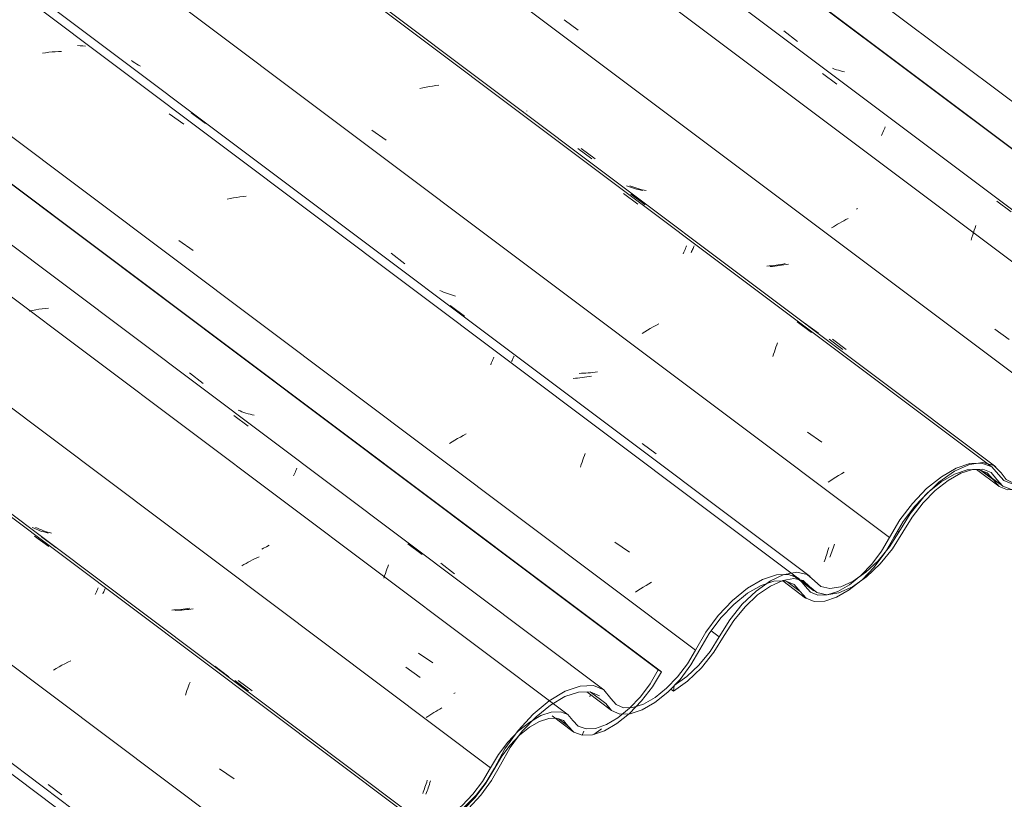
# Model space of a CAD drawing. Header units: millimetres. Extents: x 6528 to 21779, y 617 to 11154.
# Tile 52 of 106: x 14501 to 15160, y 4301 to 4823. Entities that reach past the tile are written whole.
import ezdxf

# ---------------------------------------------------------------- set-up
doc = ezdxf.new("R2010")
doc.units = ezdxf.units.MM
doc.layers.add('A-GLAZ-CWMG', color=7, linetype='Continuous', lineweight=5)
pattern_1 = [(35.687, (12963.13, 6495.37), (232.4107, 222.10645), [11.803, -202.805, -1359.185]), (35.687, (12963.13, 6495.37), (232.4107, 222.10645), [-214.608, 11.803, -202.805, -1144.577]), (35.687, (12963.13, 6495.37), (232.4107, 222.10645), [-429.216, 11.803, -417.413, -715.36]), (35.687, (12963.13, 6495.37), (232.4107, 222.10645), [-858.432, 11.803, -202.805, -500.752]), (35.687, (12963.13, 6495.37), (232.4107, 222.10645), [-1073.041, 11.803, -131.269, -357.68]), (35.687, (12963.13, 6495.37), (232.4107, 222.10645), [-1216.113, 11.803, -345.877]), (137.177, (13050.29, 6585.56), (-166.5234, 43.963), [6.535, -112.291, -752.566]), (137.177, (13050.29, 6585.56), (-166.5234, 43.963), [-118.826, 6.535, -112.291, -633.74]), (137.177, (13050.29, 6585.56), (-166.5234, 43.963), [-237.653, 6.535, -231.117, -396.088]), (137.177, (13050.29, 6585.56), (-166.5234, 43.963), [-475.305, 6.535, -112.291, -277.261]), (137.177, (13050.29, 6585.56), (-166.5234, 43.963), [-594.131, 6.535, -72.682, -198.044]), (137.177, (13050.29, 6585.56), (-166.5234, 43.963), [-673.349, 6.535, -191.508]), (247.064, (13079.337, 6716.79), (-65.88806, -266.0695), [12.3, -211.345, -1416.419]), (247.064, (13079.337, 6716.79), (-65.88806, -266.0695), [-223.645, 12.3, -211.345, -1192.774]), (247.064, (13079.337, 6716.79), (-65.88806, -266.0695), [-447.29, 12.3, -434.99, -745.484]), (247.064, (13079.337, 6716.79), (-65.88806, -266.0695), [-894.58, 12.3, -211.345, -521.839]), (247.064, (13079.337, 6716.79), (-65.88806, -266.0695), [-1118.225, 12.3, -136.796, -372.742]), (247.064, (13079.337, 6716.79), (-65.88806, -266.0695), [-1267.322, 12.3, -360.441])]

# ---------------------------------------------------------------- blocks, each defined once
blk = doc.blocks.new('FP_166-ISO_02')
at = {"layer": 'A-GLAZ-CWMG'}
blk.add_line((14625.98, 4219.49), (12568.3, 5763.89), dxfattribs=at)
blk = doc.blocks.new('FP_168-ISO_02')
at = {"layer": 'A-GLAZ-CWMG'}
blk.add_line((14755.44, 4294.08), (12697.76, 5838.49), dxfattribs=at)
at = {"layer": 'A-GLAZ-CWMG', "color": 9, "true_color": 0xc0c0c0}
for p, q in [((14510.64, 4476.94), (14520.25, 4469.85)), ((14551.27, 4437.88), (14551.65, 4438.76)), ((14551.65, 4438.76), (14552.01, 4439.59)), ((14552.01, 4439.59), (14552.35, 4440.37)), ((14552.35, 4440.37), (14552.66, 4441.1)), ((14552.66, 4441.1), (14552.95, 4441.77)), ((14552.95, 4441.77), (14553.21, 4442.39)), ((14530.93, 4391.47), (14528.99, 4390.44)), ((14532.89, 4392.48), (14530.93, 4391.47)), ((14534.88, 4393.47), (14532.89, 4392.48)), ((14525.19, 4388.32), (14523.33, 4387.24)), ((14527.08, 4389.39), (14525.19, 4388.32)), ((14528.99, 4390.44), (14527.08, 4389.39)), ((14614.26, 4377.82), (14614.77, 4379.13)), ((14611.61, 4370.54), (14612.15, 4372.09)), ((14612.15, 4372.09), (14612.69, 4373.59)), ((14612.69, 4373.59), (14613.22, 4375.04)), ((14613.22, 4375.04), (14613.74, 4376.45)), ((14613.74, 4376.45), (14614.26, 4377.82)), ((14634.56, 4321.03), (14644.24, 4314.34))]:
    blk.add_line(p, q, dxfattribs=at)
blk = doc.blocks.new('FP_169-ISO_02')
at = {"layer": 'A-GLAZ-CWMG', "color": 9, "true_color": 0xc0c0c0}
for p, q in [((14510.32, 4482.13), (14509.05, 4482.72)), ((14511.6, 4481.57), (14510.32, 4482.13)), ((14512.91, 4481.04), (14511.6, 4481.57)), ((14514.23, 4480.55), (14512.91, 4481.04)), ((14515.58, 4480.1), (14514.23, 4480.55)), ((14516.94, 4479.68), (14515.58, 4480.1)), ((14518.31, 4479.29), (14516.94, 4479.68)), ((14519.7, 4478.94), (14518.31, 4479.29)), ((14603.99, 4427.48), (14602.47, 4427.43)), ((14605.51, 4427.56), (14603.99, 4427.48)), ((14607.03, 4427.67), (14605.51, 4427.56)), ((14608.56, 4427.81), (14607.03, 4427.67)), ((14610.09, 4427.97), (14608.56, 4427.81)), ((14611.62, 4428.17), (14610.09, 4427.97)), ((14613.14, 4428.39), (14611.62, 4428.17)), ((14614.67, 4428.64), (14613.14, 4428.39)), ((14644.72, 4380.26), (14653.99, 4373.26)), ((14772.82, 4311.11), (14773.2, 4312.31)), ((14773.2, 4312.31), (14773.57, 4313.53)), ((14770.56, 4304.53), (14770.93, 4305.56)), ((14770.93, 4305.56), (14771.31, 4306.61)), ((14771.31, 4306.61), (14771.69, 4307.69)), ((14771.69, 4307.69), (14772.07, 4308.8)), ((14772.07, 4308.8), (14772.45, 4309.94)), ((14772.45, 4309.94), (14772.82, 4311.11))]:
    blk.add_line(p, q, dxfattribs=at)
blk = doc.blocks.new('FP_170-ISO_02')
at = {"layer": 'A-GLAZ-CWMG'}
blk.add_line((14868.01, 4357.21), (12894.76, 5838.24), dxfattribs=at)
at = {"layer": 'A-GLAZ-CWMG', "color": 9, "true_color": 0xc0c0c0}
for p, q in [((14650.82, 4457.82), (14649.45, 4457.01)), ((14652.21, 4458.62), (14650.82, 4457.82)), ((14653.62, 4459.41), (14652.21, 4458.62)), ((14655.05, 4460.18), (14653.62, 4459.41)), ((14656.51, 4460.95), (14655.05, 4460.18)), ((14657.98, 4461.69), (14656.51, 4460.95)), ((14659.47, 4462.43), (14657.98, 4461.69)), ((14660.97, 4463.14), (14659.47, 4462.43)), ((14759.32, 4389.1), (14768.87, 4382.26)), ((14777.91, 4358.73), (14776.59, 4357.9)), ((14779.25, 4359.55), (14777.91, 4358.73)), ((14780.62, 4360.35), (14779.25, 4359.55)), ((14782.01, 4361.15), (14780.62, 4360.35)), ((14783.42, 4361.94), (14782.01, 4361.15)), ((14774.02, 4356.24), (14772.78, 4355.4)), ((14775.29, 4357.07), (14774.02, 4356.24)), ((14776.59, 4357.9), (14775.29, 4357.07))]:
    blk.add_line(p, q, dxfattribs=at)
blk = doc.blocks.new('FP_171-ISO_02')
at = {"layer": 'A-GLAZ-CWMG', "color": 9, "true_color": 0xc0c0c0}
blk.add_line((14882.34, 4369.27), (14882.71, 4370.3), dxfattribs=at)
blk = doc.blocks.new('FP_172-ISO_02')
at = {"layer": 'A-GLAZ-CWMG'}
blk.add_line((14857.22, 4356.53), (14871.17, 4346.06), dxfattribs=at)
blk = doc.blocks.new('Rectangular Mullion - Telha Fibrocimento - Ondulada-V156-ISO_02')
at = {"layer": 'A-GLAZ-CWMG', "true_color": 0xc0c0c0}
h = blk.add_hatch(dxfattribs=at)
h.set_pattern_fill('FP_12', color=9, style=0, pattern_type=2)
h.set_pattern_definition(pattern_1)
h.paths.add_polyline_path([(14145.45, 3915.4), (14157.19, 3924.21), (14165.95, 3933.09), (14172.55, 3941.3), (14185.94, 3962.73), (14195.11, 3973.39), (14203.39, 3980.79), (14211.25, 3986.05), (14219.75, 3989.57), (14226.12, 3990.62), (14232.24, 3989.28), (14241.48, 3981.24), (14248.17, 3979.78), (14257.63, 3981.75), (14265.81, 3985.57), (14274.76, 3991.83), (14284.84, 4001.63), (14293.06, 4011.98), (14307.04, 4034.09), (14312.6, 4041.28), (14320.79, 4049.65), (14329.37, 4056.41), (14337.86, 4061.18), (14345.78, 4063.71), (14352.71, 4063.84), (14358.56, 4061.23), (14366.62, 4052.23), (14371.81, 4050.22), (14379.43, 4050.69), (14387.17, 4053.35), (14397.34, 4059.71), (14404.64, 4065.72), (14414.19, 4076.31), (14420.17, 4084.47), (14432.63, 4106.45), (14440.75, 4117.39), (14449.93, 4127.07), (14459.62, 4134.95), (14469.47, 4140.61), (14479.49, 4143.55), (14486.61, 4143.52), (14492.38, 4141.12), (14500.46, 4131.21), (14506.01, 4128.88), (14513, 4129.02), (14521.93, 4132.16), (14529.61, 4136.58), (14539.63, 4144.98), (14546.4, 4152.07), (14553.67, 4161.76), (14565.97, 4182.92), (14573.72, 4193.2), (14582.43, 4202.3), (14591.59, 4209.7), (14601.52, 4215.23), (14610.87, 4217.85), (14617.34, 4217.8), (14622.69, 4215.7), (14630.71, 4206.37), (14636.29, 4204.17), (14643.25, 4204.4), (14652.11, 4207.56), (14659.9, 4212.09), (14668.25, 4218.81), (14677.31, 4228.54), (14683.61, 4236.88), (14695.85, 4257.81), (14706.17, 4270.74), (14712.14, 4276.99), (14721.22, 4284.3), (14730.23, 4289.53), (14738.68, 4292.36), (14746.09, 4292.65), (14752.04, 4290.37), (14760.1, 4281.22), (14765.68, 4279.07), (14772.62, 4279.31), (14780.54, 4281.94), (14789, 4286.81), (14797.52, 4293.64), (14805.63, 4302.05), (14813.68, 4312.95), (14823.48, 4329.59), (14829.13, 4337.05), (14835.46, 4343.65), (14844.5, 4350.38), (14848.74, 4352.83), (14854.94, 4354.89), (14860.88, 4354.89), (14864.73, 4353.41), (14871.75, 4345.65), (14877.36, 4343.6), (14884.3, 4343.92), (14892.2, 4346.58), (14900.61, 4351.44), (14909.08, 4358.23), (14917.15, 4366.58), (14924.38, 4376.03), (14930.36, 4386.07), (14928.15, 4387.34), (14922.84, 4378.12), (14916.33, 4369.38), (14909, 4361.63), (14900.43, 4354.8), (14893.54, 4350.72), (14886.29, 4348.19), (14879.9, 4347.83), (14874.74, 4349.66), (14867.66, 4357.46), (14862.75, 4359.33), (14855.23, 4358.63), (14848.31, 4355.98), (14840.3, 4350.92), (14834.74, 4346.46), (14827.63, 4339.05), (14821.27, 4330.67), (14810.67, 4312.68), (14804.16, 4304.09), (14796.86, 4296.5), (14789.18, 4290.33), (14780.16, 4285.46), (14774.41, 4283.54), (14768.15, 4283.3), (14763.11, 4285.22), (14755.05, 4294.37), (14748.54, 4296.88), (14740.44, 4296.58), (14731.2, 4293.49), (14720.03, 4286.73), (14711.41, 4279.78), (14701.98, 4269.94), (14693.58, 4258.8), (14681.33, 4237.86), (14674.15, 4228.54), (14667.48, 4221.58), (14659.77, 4215.38), (14652.11, 4210.97), (14644.94, 4208.6), (14638.67, 4208.41), (14633.66, 4210.41), (14625.62, 4219.74), (14619.06, 4222.3), (14610.87, 4221.99), (14599.76, 4217.83), (14591.55, 4213.06), (14581.52, 4204.94), (14572, 4194.96), (14563.54, 4183.68), (14551.27, 4162.55), (14544.72, 4153.86), (14534.79, 4144.12), (14527.89, 4138.99), (14521.93, 4135.57), (14514.74, 4133.24), (14508.48, 4133.11), (14503.48, 4135.19), (14495.31, 4145.17), (14488.33, 4147.99), (14479.49, 4147.63), (14469.43, 4144.12), (14458.74, 4137.72), (14448.02, 4128.76), (14437.94, 4117.81), (14429.14, 4105.53), (14416.57, 4083.37), (14409.82, 4074.63), (14402.29, 4066.97), (14392.35, 4059.71), (14386.64, 4056.58), (14379.43, 4054.45), (14373.2, 4054.57), (14368.3, 4056.93), (14365.02, 4061.39), (14359.22, 4066.59), (14352.65, 4068.3), (14343.67, 4066.96), (14333.62, 4062.46), (14323.17, 4055.12), (14313.03, 4045.43), (14303.88, 4034.05), (14290.08, 4011.81), (14282.57, 4002.65), (14274.3, 3994.86), (14265.81, 3988.92), (14257.63, 3985.23), (14250.29, 3984.01), (14244.25, 3985.35), (14234.95, 3993.41), (14228.08, 3994.86), (14219.75, 3993.4), (14210.49, 3989.13), (14200.89, 3982.32), (14191.55, 3973.39), (14183.15, 3963), (14169.98, 3941.87), (14162.57, 3932.77), (14154.38, 3925.02), (14145.97, 3919.13)])
at = {"layer": 'A-GLAZ-CWMG'}
for p, q in [((14928.15, 4387.34), (12951.44, 5870.97)), ((14930.36, 4386.07), (12951.73, 5871.14)), ((14816.04, 4321.79), (12838.71, 5805.88)), ((14686.68, 4247.01), (12709.28, 5731.16)), ((14930.36, 4386.07), (14928.15, 4387.34)), ((14867.78, 4349.94), (14861.5, 4354.66))]:
    blk.add_line(p, q, dxfattribs=at)
for points in [[(14867.78, 4349.94, 0), (14871.75, 4345.65, 0), (14877.36, 4343.6, 0), (14884.3, 4343.92, 0), (14892.2, 4346.58, 0), (14900.61, 4351.44, 0), (14909.08, 4358.23, 0), (14917.15, 4366.58, 0), (14924.38, 4376.03, 0), (14930.36, 4386.07, 0)], [(14928.15, 4387.34, 0), (14922.84, 4378.12, 0), (14916.33, 4369.38, 0), (14909, 4361.63, 0), (14901.26, 4355.29, 0), (14893.54, 4350.72, 0), (14886.29, 4348.19, 0), (14879.9, 4347.83, 0), (14874.74, 4349.66, 0), (14871.1, 4353.58, 0)], [(14871.1, 4353.58, 0), (14867.66, 4357.46, 0), (14862.75, 4359.33, 0), (14856.64, 4359.1, 0), (14849.67, 4356.77, 0), (14842.23, 4352.48, 0), (14834.74, 4346.46, 0), (14827.63, 4339.05, 0), (14821.27, 4330.67, 0), (14816.04, 4321.79, 0)], [(14818.84, 4321.68, 0), (14823.48, 4329.59, 0), (14829.13, 4337.05, 0), (14835.46, 4343.65, 0), (14842.12, 4349.01, 0), (14848.74, 4352.83, 0), (14854.94, 4354.89, 0), (14860.37, 4355.09, 0), (14864.73, 4353.41, 0), (14867.78, 4349.94, 0)], [(14756.2, 4285.65, 0), (14760.1, 4281.22, 0), (14765.68, 4279.07, 0), (14772.62, 4279.31, 0), (14780.54, 4281.94, 0), (14789, 4286.81, 0), (14797.52, 4293.64, 0), (14805.63, 4302.05, 0), (14812.87, 4311.58, 0), (14818.84, 4321.68, 0)], [(14816.04, 4321.79, 0), (14810.67, 4312.68, 0), (14804.16, 4304.09, 0), (14796.86, 4296.5, 0), (14789.18, 4290.33, 0), (14781.56, 4285.93, 0), (14774.41, 4283.54, 0), (14768.15, 4283.3, 0), (14763.11, 4285.22, 0), (14759.58, 4289.19, 0)]]:
    blk.add_polyline3d(points, dxfattribs=at)
for name in ['FP_168-ISO_02', 'FP_170-ISO_02', 'FP_171-ISO_02', 'FP_166-ISO_02', 'FP_169-ISO_02', 'FP_172-ISO_02']:
    blk.add_blockref(name, (0, 0), dxfattribs=at)
blk = doc.blocks.new('FP_176-ISO_02')
at = {"layer": 'A-GLAZ-CWMG'}
blk.add_line((14880.35, 4372.57), (14896.93, 4360.13), dxfattribs=at)
blk = doc.blocks.new('FP_179-ISO_02')
at = {"layer": 'A-GLAZ-CWMG'}
blk.add_line((14633.53, 4221.05), (12659.93, 5702.34), dxfattribs=at)
blk = doc.blocks.new('FP_180-ISO_02')
at = {"layer": 'A-GLAZ-CWMG', "color": 9, "true_color": 0xc0c0c0}
blk.add_line((14519.63, 4310.73), (14528.89, 4303.76), dxfattribs=at)
blk = doc.blocks.new('FP_181-ISO_02')
at = {"layer": 'A-GLAZ-CWMG'}
blk.add_line((14757.91, 4294.34), (12700.23, 5838.74), dxfattribs=at)
at = {"layer": 'A-GLAZ-CWMG', "color": 9, "true_color": 0xc0c0c0}
for p, q in [((14515.37, 4476.37), (14524.94, 4469.25)), ((14556.34, 4438.32), (14556.65, 4439.01)), ((14556.65, 4439.01), (14556.93, 4439.66)), ((14556.93, 4439.66), (14557.2, 4440.26)), ((14557.2, 4440.26), (14557.45, 4440.83)), ((14557.45, 4440.83), (14557.68, 4441.35)), ((14557.68, 4441.35), (14557.88, 4441.84)), ((14557.88, 4441.84), (14558.07, 4442.28)), ((14631.23, 4389.95), (14640.77, 4382.8))]:
    blk.add_line(p, q, dxfattribs=at)
blk = doc.blocks.new('FP_182-ISO_02')
at = {"layer": 'A-GLAZ-CWMG', "color": 9, "true_color": 0xc0c0c0}
for p, q in [((14512.62, 4482.16), (14511.36, 4482.76)), ((14513.9, 4481.59), (14512.62, 4482.16)), ((14515.2, 4481.05), (14513.9, 4481.59)), ((14516.52, 4480.55), (14515.2, 4481.05)), ((14517.86, 4480.08), (14516.52, 4480.55)), ((14519.21, 4479.65), (14517.86, 4480.08)), ((14520.58, 4479.25), (14519.21, 4479.65)), ((14521.97, 4478.88), (14520.58, 4479.25)), ((14606.2, 4427.26), (14604.68, 4427.22)), ((14607.71, 4427.32), (14606.2, 4427.26)), ((14609.24, 4427.42), (14607.71, 4427.32)), ((14610.76, 4427.54), (14609.24, 4427.42)), ((14612.29, 4427.69), (14610.76, 4427.54)), ((14613.82, 4427.87), (14612.29, 4427.69)), ((14615.35, 4428.08), (14613.82, 4427.87)), ((14616.88, 4428.32), (14615.35, 4428.08)), ((14647.02, 4380.33), (14656.29, 4373.34)), ((14775, 4310.75), (14775.37, 4311.93)), ((14775.37, 4311.93), (14775.75, 4313.14)), ((14773.1, 4305.27), (14773.48, 4306.31)), ((14773.48, 4306.31), (14773.86, 4307.37)), ((14773.86, 4307.37), (14774.24, 4308.47)), ((14774.24, 4308.47), (14774.62, 4309.6)), ((14774.62, 4309.6), (14775, 4310.75)), ((14772.72, 4304.26), (14773.1, 4305.27))]:
    blk.add_line(p, q, dxfattribs=at)
blk = doc.blocks.new('FP_183-ISO_02')
at = {"layer": 'A-GLAZ-CWMG'}
blk.add_line((14891.91, 4374), (12834.23, 5918.4), dxfattribs=at)
at = {"layer": 'A-GLAZ-CWMG', "color": 9, "true_color": 0xc0c0c0}
for p, q in [((14513.55, 4628.75), (14511.4, 4628.38)), ((14515.7, 4629.08), (14513.55, 4628.75)), ((14517.84, 4629.36), (14515.7, 4629.08)), ((14519.97, 4629.6), (14517.84, 4629.36)), ((14509.25, 4627.96), (14507.09, 4627.49)), ((14511.4, 4628.38), (14509.25, 4627.96)), ((14643.96, 4557.55), (14653.6, 4550.48)), ((14684.11, 4517.17), (14684.53, 4518.17)), ((14684.53, 4518.17), (14684.93, 4519.12)), ((14684.93, 4519.12), (14685.31, 4520.02)), ((14685.31, 4520.02), (14685.67, 4520.87)), ((14685.67, 4520.87), (14686.01, 4521.67)), ((14686.01, 4521.67), (14686.33, 4522.42)), ((14667.82, 4470.8), (14665.86, 4469.79)), ((14760.67, 4471.71), (14770.28, 4464.61)), ((14663.92, 4468.76), (14662.82, 4468.16)), ((14665.86, 4469.79), (14663.92, 4468.76)), ((14747.09, 4456.33), (14747.61, 4457.73)), ((14744.98, 4450.3), (14745.51, 4451.87)), ((14745.51, 4451.87), (14746.04, 4453.4)), ((14746.04, 4453.4), (14746.57, 4454.88)), ((14746.57, 4454.88), (14747.09, 4456.33)), ((14744.44, 4448.69), (14744.98, 4450.3)), ((14767.7, 4398.66), (14777.39, 4392)), ((14792.27, 4372.07), (14791.44, 4371.62))]:
    blk.add_line(p, q, dxfattribs=at)
blk = doc.blocks.new('FP_184-ISO_02')
at = {"layer": 'A-GLAZ-CWMG', "color": 9, "true_color": 0xc0c0c0}
for p, q in [((14614.35, 4586.19), (14623.6, 4579.17)), ((14648.21, 4560.7), (14646.92, 4561.26)), ((14649.51, 4560.18), (14648.21, 4560.7)), ((14650.84, 4559.7), (14649.51, 4560.18)), ((14652.19, 4559.25), (14650.84, 4559.7)), ((14653.55, 4558.84), (14652.19, 4559.25)), ((14654.93, 4558.46), (14653.55, 4558.84)), ((14656.32, 4558.11), (14654.93, 4558.46)), ((14657.73, 4557.8), (14656.32, 4558.11)), ((14782.59, 4458.69), (14791.85, 4451.69))]:
    blk.add_line(p, q, dxfattribs=at)
blk = doc.blocks.new('FP_185-ISO_02')
at = {"layer": 'A-GLAZ-CWMG'}
blk.add_line((15022.46, 4448.4), (12964.78, 5992.8), dxfattribs=at)
at = {"layer": 'A-GLAZ-CWMG', "color": 9, "true_color": 0xc0c0c0}
for p, q in [((14518.04, 4800.49), (14515.89, 4800.16)), ((14520.19, 4800.77), (14518.04, 4800.49)), ((14522.32, 4801.01), (14520.19, 4800.77)), ((14524.45, 4801.19), (14522.32, 4801.01)), ((14526.57, 4801.32), (14524.45, 4801.19)), ((14528.68, 4801.4), (14526.57, 4801.32)), ((14600.86, 4759.68), (14610.5, 4752.66)), ((14641.66, 4702.91), (14639.51, 4702.47)), ((14643.82, 4703.31), (14641.66, 4702.91)), ((14645.97, 4703.66), (14643.82, 4703.31)), ((14648.12, 4703.97), (14645.97, 4703.66)), ((14650.26, 4704.22), (14648.12, 4703.97)), ((14652.39, 4704.42), (14650.26, 4704.22)), ((14607.2, 4674.83), (14616.82, 4668.17)), ((14817.6, 4595.19), (14817.93, 4595.95)), ((14817.93, 4595.95), (14818.24, 4596.67)), ((14816.05, 4591.61), (14816.47, 4592.58)), ((14816.47, 4592.58), (14816.87, 4593.5)), ((14816.87, 4593.5), (14817.24, 4594.37)), ((14817.24, 4594.37), (14817.6, 4595.19)), ((14795.8, 4543.21), (14793.9, 4542.15)), ((14797.73, 4544.25), (14795.8, 4543.21)), ((14799.68, 4545.27), (14797.73, 4544.25)), ((14790.19, 4539.99), (14788.38, 4538.89)), ((14792.03, 4541.08), (14790.19, 4539.99)), ((14793.9, 4542.15), (14792.03, 4541.08)), ((14878.27, 4529.35), (14878.8, 4530.79)), ((14878.8, 4530.79), (14879.33, 4532.19)), ((14876.12, 4523.14), (14876.66, 4524.76)), ((14876.66, 4524.76), (14877.2, 4526.33)), ((14877.2, 4526.33), (14877.74, 4527.86)), ((14877.74, 4527.86), (14878.27, 4529.35)), ((14899.28, 4472.81), (14908.94, 4466.12)), ((14920.08, 4443.93), (14918.25, 4442.83)), ((14921.94, 4445.01), (14920.08, 4443.93)), ((14923.83, 4446.07), (14921.94, 4445.01)), ((14914.69, 4440.61), (14912.95, 4439.48)), ((14916.45, 4441.73), (14914.69, 4440.61)), ((14918.25, 4442.83), (14916.45, 4441.73))]:
    blk.add_line(p, q, dxfattribs=at)
blk = doc.blocks.new('FP_186-ISO_02')
at = {"layer": 'A-GLAZ-CWMG', "color": 9, "true_color": 0xc0c0c0}
for p, q in [((14872.76, 4582.54), (14871.24, 4582.44)), ((14874.29, 4582.68), (14872.76, 4582.54)), ((14875.82, 4582.84), (14874.29, 4582.68)), ((14877.34, 4583.04), (14875.82, 4582.84)), ((14878.87, 4583.26), (14877.34, 4583.04)), ((14880.4, 4583.51), (14878.87, 4583.26)), ((14881.93, 4583.78), (14880.4, 4583.51)), ((14883.45, 4584.08), (14881.93, 4583.78)), ((15040.58, 4463.1), (15040.95, 4464.26)), ((15040.95, 4464.26), (15041.33, 4465.46)), ((15041.33, 4465.46), (15041.69, 4466.68)), ((15041.69, 4466.68), (15042.06, 4467.92)), ((15042.06, 4467.92), (15042.42, 4469.19)), ((15039.45, 4459.76), (15039.82, 4460.85)), ((15039.82, 4460.85), (15040.2, 4461.96)), ((15040.2, 4461.96), (15040.58, 4463.1))]:
    blk.add_line(p, q, dxfattribs=at)
blk = doc.blocks.new('FP_187-ISO_02')
at = {"layer": 'A-GLAZ-CWMG'}
blk.add_line((15151.93, 4522.99), (13094.25, 6067.4), dxfattribs=at)
at = {"layer": 'A-GLAZ-CWMG', "color": 9, "true_color": 0xc0c0c0}
for p, q in [((14770.67, 4777.07), (14768.52, 4776.61)), ((14772.83, 4777.49), (14770.67, 4777.07)), ((14774.98, 4777.86), (14772.83, 4777.49)), ((14777.13, 4778.19), (14774.98, 4777.86)), ((14779.28, 4778.46), (14777.13, 4778.19)), ((14781.41, 4778.69), (14779.28, 4778.46)), ((14736.4, 4748.66), (14746, 4742)), ((14905.02, 4706.22), (14914.63, 4699.15)), ((14945.84, 4667.92), (14946.23, 4668.81)), ((14946.23, 4668.81), (14946.6, 4669.65)), ((14946.6, 4669.65), (14946.94, 4670.44)), ((14946.94, 4670.44), (14947.26, 4671.18)), ((14945, 4665.97), (14945.43, 4666.97)), ((14945.43, 4666.97), (14945.84, 4667.92)), ((14922.92, 4615.82), (14921.07, 4614.74)), ((14924.8, 4616.89), (14922.92, 4615.82)), ((14926.71, 4617.94), (14924.8, 4616.89)), ((14928.65, 4618.98), (14926.71, 4617.94)), ((15021.39, 4620.37), (15030.98, 4613.27)), ((14919.25, 4613.64), (14917.46, 4612.54)), ((14921.07, 4614.74), (14919.25, 4613.64)), ((15006.55, 4601.91), (15007.09, 4603.42)), ((15007.09, 4603.42), (15007.63, 4604.89)), ((15007.63, 4604.89), (15008.16, 4606.32)), ((15004.93, 4597.11), (15005.47, 4598.75)), ((15005.47, 4598.75), (15006.01, 4600.35)), ((15006.01, 4600.35), (15006.55, 4601.91)), ((15028.17, 4546.43), (15037.81, 4539.75)), ((15047.24, 4516.36), (15045.46, 4515.25)), ((15049.05, 4517.46), (15047.24, 4516.36)), ((15050.88, 4518.55), (15049.05, 4517.46)), ((15052.75, 4519.63), (15050.88, 4518.55)), ((15043.72, 4514.12), (15042.02, 4512.99)), ((15045.46, 4515.25), (15043.72, 4514.12))]:
    blk.add_line(p, q, dxfattribs=at)
blk = doc.blocks.new('FP_188-ISO_02')
at = {"layer": 'A-GLAZ-CWMG', "color": 9, "true_color": 0xc0c0c0}
for p, q in [((14837.87, 4761.32), (14837.84, 4761.39)), ((14874.45, 4736.38), (14883.69, 4729.35)), ((14908.31, 4710.89), (14907, 4711.41)), ((14909.64, 4710.41), (14908.31, 4710.89)), ((14910.98, 4709.96), (14909.64, 4710.41)), ((14912.35, 4709.55), (14910.98, 4709.96)), ((14913.73, 4709.18), (14912.35, 4709.55)), ((14915.12, 4708.83), (14913.73, 4709.18)), ((14916.53, 4708.53), (14915.12, 4708.83)), ((14917.95, 4708.25), (14916.53, 4708.53)), ((15002.53, 4657.72), (15001, 4657.61)), ((15004.05, 4657.87), (15002.53, 4657.72)), ((15005.58, 4658.05), (15004.05, 4657.87)), ((15007.11, 4658.25), (15005.58, 4658.05)), ((15008.64, 4658.49), (15007.11, 4658.25)), ((15010.16, 4658.75), (15008.64, 4658.49)), ((15011.69, 4659.03), (15010.16, 4658.75)), ((15013.21, 4659.34), (15011.69, 4659.03)), ((15042.64, 4608.75), (15051.9, 4601.74))]:
    blk.add_line(p, q, dxfattribs=at)
blk = doc.blocks.new('FP_189-ISO_02')
at = {"layer": 'A-GLAZ-CWMG'}
blk.add_line((15264.49, 4586.12), (13291.24, 6067.15), dxfattribs=at)
at = {"layer": 'A-GLAZ-CWMG', "color": 9, "true_color": 0xc0c0c0}
for p, q in [((14865.16, 4822.45), (14874.67, 4815.62)), ((15052.51, 4688.03), (15051.08, 4687.25)), ((15053.96, 4688.8), (15052.51, 4688.03)), ((15055.43, 4689.55), (15053.96, 4688.8)), ((15045.58, 4684.04), (15044.26, 4683.21)), ((15046.92, 4684.85), (15045.58, 4684.04)), ((15048.29, 4685.66), (15046.92, 4684.85)), ((15049.67, 4686.46), (15048.29, 4685.66)), ((15051.08, 4687.25), (15049.67, 4686.46)), ((15153.72, 4615.41), (15163.25, 4608.57))]:
    blk.add_line(p, q, dxfattribs=at)
blk = doc.blocks.new('FP_192-ISO_02')
at = {"layer": 'A-GLAZ-CWMG'}
blk.add_line((15141.41, 4521.51), (15156.23, 4510.39), dxfattribs=at)
blk = doc.blocks.new('FP_193-ISO_02')
at = {"layer": 'A-GLAZ-CWMG'}
blk.add_line((15011.7, 4446.91), (15026.94, 4435.47), dxfattribs=at)
blk = doc.blocks.new('Rectangular Mullion - Telha Fibrocimento - Ondulada-V175-ISO_02')
at = {"layer": 'A-GLAZ-CWMG', "true_color": 0xc0c0c0}
h = blk.add_hatch(dxfattribs=at)
h.set_pattern_fill('FP_12', color=9, style=0, pattern_type=2)
h.set_pattern_definition(pattern_1)
h.paths.add_polyline_path([(14541.93, 4144.31), (14553.67, 4153.12), (14560.7, 4159.84), (14569.04, 4170.21), (14582.43, 4191.64), (14591.59, 4202.31), (14599.88, 4209.7), (14607.74, 4214.96), (14616.24, 4218.48), (14622.6, 4219.53), (14628.72, 4218.19), (14637.96, 4210.15), (14644.66, 4208.69), (14654.11, 4210.66), (14662.29, 4214.48), (14671.24, 4220.74), (14681.33, 4230.54), (14689.54, 4240.89), (14703.52, 4263), (14709.62, 4270.74), (14720.03, 4280.73), (14725.86, 4285.32), (14734.34, 4290.09), (14742.27, 4292.62), (14749.2, 4292.75), (14755.05, 4290.14), (14763.11, 4281.14), (14768.3, 4279.13), (14775.92, 4279.6), (14783.66, 4282.26), (14792.38, 4287.43), (14801.12, 4294.63), (14810.67, 4305.22), (14816.66, 4313.38), (14829.12, 4335.36), (14837.24, 4346.3), (14846.41, 4355.98), (14856.1, 4363.86), (14865.95, 4369.52), (14876.02, 4372.46), (14883.09, 4372.43), (14888.87, 4370.03), (14896.94, 4360.12), (14902.5, 4357.79), (14909.48, 4357.93), (14918.41, 4361.07), (14926.1, 4365.49), (14934.69, 4372.41), (14942.88, 4380.98), (14950.16, 4390.67), (14962.45, 4411.83), (14970.2, 4422.12), (14978.91, 4431.22), (14989.75, 4439.57), (14998.01, 4444.15), (15007.36, 4446.77), (15013.83, 4446.71), (15019.17, 4444.61), (15027.2, 4435.29), (15032.77, 4433.08), (15039.73, 4433.31), (15048.59, 4436.47), (15056.25, 4440.9), (15064.73, 4447.73), (15072.85, 4456.2), (15080.84, 4467.07), (15092.33, 4486.72), (15100.01, 4496.9), (15108.63, 4505.9), (15117.7, 4513.22), (15126.72, 4518.44), (15136.64, 4521.33), (15142.58, 4521.56), (15148.53, 4519.28), (15156.59, 4510.13), (15162.16, 4507.98), (15169.11, 4508.23), (15177.03, 4510.85), (15185.49, 4515.72), (15195.39, 4523.99), (15202.11, 4530.96), (15209.35, 4540.49), (15219.96, 4558.5), (15225.83, 4566.2), (15231.94, 4572.56), (15240.99, 4579.29), (15245.22, 4581.74), (15252.59, 4583.85), (15257.37, 4583.8), (15261.24, 4582.3), (15268.24, 4574.56), (15273.84, 4572.52), (15280.79, 4572.83), (15288.68, 4575.49), (15298.98, 4581.86), (15305.57, 4587.14), (15313.64, 4595.49), (15322.92, 4608.4), (15326.84, 4614.98), (15324.64, 4616.25), (15319.32, 4607.03), (15312.82, 4598.29), (15305.49, 4590.54), (15297.75, 4584.2), (15290.03, 4579.63), (15282.77, 4577.1), (15276.38, 4576.74), (15271.23, 4578.57), (15264.15, 4586.37), (15259.23, 4588.24), (15251.71, 4587.54), (15246.15, 4585.68), (15238.72, 4581.39), (15231.23, 4575.37), (15222.77, 4566.2), (15217.76, 4559.59), (15207.16, 4541.59), (15200.64, 4533), (15191.58, 4523.99), (15185.67, 4519.24), (15178.04, 4514.84), (15170.9, 4512.45), (15164.63, 4512.21), (15159.59, 4514.13), (15151.53, 4523.28), (15145.03, 4525.79), (15136.93, 4525.49), (15127.69, 4522.4), (15117.82, 4516.69), (15107.89, 4508.69), (15098.46, 4498.85), (15090.06, 4487.71), (15077.81, 4466.77), (15071.29, 4458.12), (15063.96, 4450.49), (15056.25, 4444.29), (15047.67, 4439.57), (15041.43, 4437.51), (15035.16, 4437.33), (15029.93, 4439.57), (15022.11, 4448.65), (15015.55, 4451.21), (15007.36, 4450.9), (14998.01, 4447.77), (14988.04, 4441.97), (14978, 4433.85), (14968.49, 4423.87), (14960.03, 4412.59), (14947.75, 4391.46), (14941.2, 4382.77), (14933.84, 4375.1), (14924.38, 4367.9), (14918.41, 4364.48), (14911.23, 4362.15), (14904.96, 4362.02), (14899.97, 4364.1), (14891.8, 4374.08), (14884.81, 4376.9), (14876.02, 4376.55), (14865.95, 4373.06), (14855.23, 4366.63), (14842.19, 4355.16), (14834.43, 4346.72), (14825.62, 4334.44), (14813.05, 4312.28), (14806.31, 4303.54), (14798.78, 4295.88), (14790.9, 4289.75), (14783.13, 4285.49), (14775.92, 4283.36), (14769.68, 4283.48), (14764.78, 4285.84), (14761.5, 4290.3), (14756.41, 4295.31), (14749.13, 4297.21), (14740.16, 4295.87), (14730.11, 4291.37), (14719.65, 4284.03), (14709.51, 4274.34), (14700.37, 4262.96), (14686.56, 4240.72), (14679.05, 4231.56), (14670.78, 4223.77), (14662.29, 4217.83), (14654.11, 4214.14), (14646.77, 4212.93), (14640.73, 4214.26), (14631.43, 4222.32), (14624.57, 4223.77), (14616.24, 4222.31), (14606.97, 4218.04), (14597.37, 4211.23), (14588.03, 4202.3), (14579.63, 4191.91), (14566.47, 4170.78), (14559.05, 4161.68), (14550.87, 4153.93), (14542.46, 4148.04)])
at = {"layer": 'A-GLAZ-CWMG'}
for p, q in [((15324.64, 4616.25), (13347.92, 6099.88)), ((15326.84, 4614.98), (13348.22, 6100.05)), ((15212.52, 4550.7), (13235.2, 6034.8)), ((15083.16, 4475.92), (13105.77, 5960.07)), ((14953.11, 4400.66), (12975.58, 5884.91)), ((15152.69, 4514.56), (15144.19, 4520.94)), ((15080.91, 4467.04), (15086.03, 4475.95)), ((15023.33, 4439.79), (15014.41, 4446.48)), ((14893.14, 4364.78), (14882.62, 4372.68))]:
    blk.add_line(p, q, dxfattribs=at)
for points in [[(15152.69, 4514.56, 0), (15156.59, 4510.13, 0), (15162.16, 4507.98, 0), (15169.11, 4508.23, 0), (15177.03, 4510.85, 0), (15185.49, 4515.72, 0), (15194.01, 4522.55, 0), (15202.11, 4530.96, 0), (15209.35, 4540.49, 0), (15215.32, 4550.59, 0)], [(15212.52, 4550.7, 0), (15207.16, 4541.59, 0), (15200.64, 4533, 0), (15193.34, 4525.41, 0), (15185.67, 4519.24, 0), (15178.04, 4514.84, 0), (15170.9, 4512.45, 0), (15164.63, 4512.21, 0), (15159.59, 4514.13, 0), (15156.06, 4518.1, 0)], [(15156.06, 4518.1, 0), (15151.53, 4523.28, 0), (15145.03, 4525.79, 0), (15136.93, 4525.49, 0), (15127.69, 4522.4, 0), (15117.82, 4516.69, 0), (15107.89, 4508.69, 0), (15098.46, 4498.85, 0), (15090.06, 4487.71, 0), (15083.16, 4475.92, 0)], [(15086.03, 4475.95, 0), (15092.33, 4486.72, 0), (15100.01, 4496.9, 0), (15108.63, 4505.9, 0), (15117.7, 4513.22, 0), (15126.72, 4518.44, 0), (15135.17, 4521.27, 0), (15142.58, 4521.56, 0), (15148.53, 4519.28, 0), (15152.69, 4514.56, 0)], [(15083.16, 4475.92, 0), (15077.81, 4466.77, 0), (15071.29, 4458.12, 0), (15063.96, 4450.49, 0), (15056.25, 4444.29, 0), (15048.59, 4439.88, 0), (15041.43, 4437.51, 0), (15035.16, 4437.33, 0), (15030.14, 4439.32, 0), (15026.67, 4443.4, 0)], [(15023.33, 4439.79, 0), (15027.2, 4435.29, 0), (15032.77, 4433.08, 0), (15039.73, 4433.31, 0), (15047.69, 4435.94, 0), (15056.18, 4440.84, 0), (15064.73, 4447.73, 0), (15072.85, 4456.2, 0), (15080.09, 4465.79, 0), (15080.62, 4466.59, 0)], [(15026.67, 4443.4, 0), (15022.11, 4448.65, 0), (15015.55, 4451.21, 0), (15007.36, 4450.9, 0), (14998.01, 4447.77, 0), (14988.04, 4441.97, 0), (14978, 4433.85, 0), (14968.49, 4423.87, 0), (14960.03, 4412.59, 0), (14953.11, 4400.66, 0)], [(14956.1, 4400.93, 0), (14962.45, 4411.83, 0), (14970.2, 4422.12, 0), (14978.91, 4431.22, 0), (14988.08, 4438.61, 0), (14997.19, 4443.87, 0), (15005.72, 4446.71, 0), (15013.19, 4446.96, 0), (15019.17, 4444.61, 0), (15023.33, 4439.79, 0)], [(14893.14, 4364.78, 0), (14896.94, 4360.12, 0), (14902.5, 4357.79, 0), (14909.48, 4357.93, 0), (14917.49, 4360.54, 0), (14926.06, 4365.46, 0), (14934.69, 4372.41, 0), (14942.88, 4380.98, 0), (14950.16, 4390.67, 0), (14956.1, 4400.93, 0)], [(14953.11, 4400.66, 0), (14947.75, 4391.46, 0), (14941.2, 4382.77, 0), (14933.84, 4375.1, 0), (14926.1, 4368.88, 0), (14918.41, 4364.48, 0), (14911.23, 4362.15, 0), (14904.96, 4362.02, 0), (14899.97, 4364.1, 0), (14896.54, 4368.27, 0)], [(14896.54, 4368.27, 0), (14891.8, 4374.08, 0), (14884.81, 4376.9, 0), (14876.02, 4376.55, 0), (14865.95, 4373.06, 0), (14855.23, 4366.63, 0), (14844.5, 4357.67, 0), (14834.43, 4346.72, 0), (14825.62, 4334.44, 0), (14818.62, 4321.59, 0)], [(14822.53, 4323.82, 0), (14829.12, 4335.36, 0), (14837.24, 4346.3, 0), (14846.41, 4355.98, 0), (14856.1, 4363.86, 0), (14865.74, 4369.45, 0), (14874.75, 4372.43, 0), (14882.62, 4372.63, 0), (14888.87, 4370.03, 0)], [(14758.6, 4285.96, 0), (14762.56, 4281.35, 0), (14768.3, 4279.13, 0), (14775.47, 4279.44, 0), (14783.66, 4282.26, 0), (14792.38, 4287.43, 0), (14801.12, 4294.63, 0), (14809.38, 4303.46, 0), (14816.66, 4313.38, 0), (14822.53, 4323.82, 0)], [(14818.62, 4321.59, 0), (14813.05, 4312.28, 0), (14806.31, 4303.54, 0), (14798.78, 4295.88, 0), (14790.9, 4289.75, 0), (14783.13, 4285.49, 0), (14775.92, 4283.36, 0), (14769.68, 4283.48, 0), (14764.78, 4285.84, 0), (14761.5, 4290.3, 0)]]:
    blk.add_polyline3d(points, dxfattribs=at)
for name in ['FP_187-ISO_02', 'FP_189-ISO_02', 'FP_185-ISO_02', 'FP_188-ISO_02', 'FP_183-ISO_02', 'FP_186-ISO_02', 'FP_181-ISO_02', 'FP_184-ISO_02', 'FP_182-ISO_02', 'FP_179-ISO_02', 'FP_180-ISO_02', 'FP_192-ISO_02', 'FP_193-ISO_02', 'FP_176-ISO_02']:
    blk.add_blockref(name, (0, 0), dxfattribs=at)
blk = doc.blocks.new('FP_196-ISO_02')
at = {"layer": 'A-GLAZ-CWMG'}
blk.add_line((15144.81, 4520.94), (15158.75, 4510.47), dxfattribs=at)
blk = doc.blocks.new('FP_197-ISO_02')
at = {"layer": 'A-GLAZ-CWMG'}
blk.add_line((15018.36, 4450.87), (15032.47, 4440.28), dxfattribs=at)
blk = doc.blocks.new('FP_198-ISO_02')
at = {"layer": 'A-GLAZ-CWMG'}
blk.add_line((15030.01, 4449.96), (13056.42, 5931.25), dxfattribs=at)
at = {"layer": 'A-GLAZ-CWMG', "color": 9, "true_color": 0xc0c0c0}
for p, q in [((14541.18, 4805.16), (14539.4, 4805.24)), ((14542.94, 4805.04), (14541.18, 4805.16)), ((14544.68, 4804.88), (14542.94, 4805.04)), ((14615.42, 4760.29), (14624.98, 4753.21)), ((14789, 4631.21), (14798.53, 4624.09)), ((14830.63, 4595.05), (14830.89, 4595.61)), ((14830.89, 4595.61), (14831.12, 4596.14)), ((14831.12, 4596.14), (14831.34, 4596.62)), ((14831.34, 4596.62), (14831.53, 4597.06)), ((14831.53, 4597.06), (14831.7, 4597.46)), ((14830.05, 4593.78), (14830.35, 4594.43)), ((14830.35, 4594.43), (14830.63, 4595.05))]:
    blk.add_line(p, q, dxfattribs=at)
blk = doc.blocks.new('FP_199-ISO_02')
at = {"layer": 'A-GLAZ-CWMG', "color": 9, "true_color": 0xc0c0c0}
for p, q in [((14576.7, 4794.39), (14575.56, 4795.18)), ((14577.87, 4793.64), (14576.7, 4794.39)), ((14579.06, 4792.92), (14577.87, 4793.64)), ((14580.27, 4792.23), (14579.06, 4792.92)), ((14581.5, 4791.57), (14580.27, 4792.23)), ((14749.34, 4666.29), (14758.59, 4659.27)), ((14783.18, 4640.81), (14781.91, 4641.41)), ((14784.46, 4640.25), (14783.18, 4640.81)), ((14785.77, 4639.72), (14784.46, 4640.25)), ((14787.09, 4639.22), (14785.77, 4639.72)), ((14788.44, 4638.76), (14787.09, 4639.22)), ((14789.8, 4638.33), (14788.44, 4638.76)), ((14791.17, 4637.94), (14789.8, 4638.33)), ((14792.56, 4637.57), (14791.17, 4637.94)), ((14876.78, 4585.9), (14875.27, 4585.87)), ((14878.31, 4585.96), (14876.78, 4585.9)), ((14879.83, 4586.04), (14878.31, 4585.96)), ((14881.36, 4586.16), (14879.83, 4586.04)), ((14882.89, 4586.3), (14881.36, 4586.16)), ((14884.42, 4586.48), (14882.89, 4586.3)), ((14885.95, 4586.67), (14884.42, 4586.48)), ((14887.49, 4586.9), (14885.95, 4586.67)), ((14917.52, 4538.97), (14926.77, 4531.98)), ((15045.42, 4468.94), (15045.86, 4470.27)), ((15045.86, 4470.27), (15046.29, 4471.63)), ((15043.24, 4462.85), (15043.68, 4463.99)), ((15043.68, 4463.99), (15044.11, 4465.17)), ((15044.11, 4465.17), (15044.55, 4466.39)), ((15044.55, 4466.39), (15044.99, 4467.65)), ((15044.99, 4467.65), (15045.42, 4468.94))]:
    blk.add_line(p, q, dxfattribs=at)
blk = doc.blocks.new('FP_200-ISO_02')
at = {"layer": 'A-GLAZ-CWMG'}
blk.add_line((15154.39, 4523.25), (13096.71, 6067.65), dxfattribs=at)
at = {"layer": 'A-GLAZ-CWMG', "color": 9, "true_color": 0xc0c0c0}
for p, q in [((14909.97, 4705.86), (14919.54, 4698.77)), ((14950.6, 4667.41), (14950.94, 4668.16)), ((14950.94, 4668.16), (14951.25, 4668.87)), ((14951.25, 4668.87), (14951.55, 4669.53)), ((14951.55, 4669.53), (14951.83, 4670.16)), ((14951.83, 4670.16), (14952.09, 4670.74)), ((14952.09, 4670.74), (14952.33, 4671.29)), ((14950.26, 4666.62), (14950.6, 4667.41)), ((15025.94, 4619.78), (15035.5, 4612.66))]:
    blk.add_line(p, q, dxfattribs=at)
blk = doc.blocks.new('FP_201-ISO_02')
at = {"layer": 'A-GLAZ-CWMG', "color": 9, "true_color": 0xc0c0c0}
for p, q in [((14840.23, 4761.41), (14840.19, 4761.48)), ((14876.75, 4736.39), (14885.99, 4729.36)), ((14910.6, 4710.9), (14909.3, 4711.42)), ((14911.93, 4710.4), (14910.6, 4710.9)), ((14913.27, 4709.95), (14911.93, 4710.4)), ((14914.63, 4709.52), (14913.27, 4709.95)), ((14916, 4709.13), (14914.63, 4709.52)), ((14917.39, 4708.78), (14916, 4709.13)), ((14918.8, 4708.46), (14917.39, 4708.78)), ((14920.22, 4708.17), (14918.8, 4708.46)), ((15004.74, 4657.47), (15003.22, 4657.37)), ((15006.27, 4657.61), (15004.74, 4657.47)), ((15007.8, 4657.77), (15006.27, 4657.61)), ((15009.33, 4657.96), (15007.8, 4657.77)), ((15010.85, 4658.18), (15009.33, 4657.96)), ((15012.38, 4658.43), (15010.85, 4658.18)), ((15013.91, 4658.7), (15012.38, 4658.43)), ((15015.43, 4659), (15013.91, 4658.7)), ((15044.93, 4608.79), (15054.19, 4601.79))]:
    blk.add_line(p, q, dxfattribs=at)
blk = doc.blocks.new('FP_202-ISO_02')
at = {"layer": 'A-GLAZ-CWMG'}
blk.add_line((15288.39, 4602.91), (13230.71, 6147.31), dxfattribs=at)
at = {"layer": 'A-GLAZ-CWMG', "color": 9, "true_color": 0xc0c0c0}
for p, q in [((15038.18, 4786.51), (15047.82, 4779.47)), ((15078.23, 4746.12), (15078.67, 4747.18)), ((15078.67, 4747.18), (15079.1, 4748.19)), ((15079.1, 4748.19), (15079.5, 4749.15)), ((15079.5, 4749.15), (15079.89, 4750.06)), ((15079.89, 4750.06), (15080.26, 4750.92)), ((15077.77, 4745.01), (15078.23, 4746.12)), ((15154.96, 4701.03), (15164.58, 4693.96)), ((15061.64, 4696.28), (15060.9, 4695.87)), ((15139.37, 4680.1), (15139.9, 4681.68)), ((15139.9, 4681.68), (15140.44, 4683.22)), ((15140.44, 4683.22), (15140.97, 4684.72)), ((15137.76, 4675.12), (15138.3, 4676.82)), ((15138.3, 4676.82), (15138.83, 4678.48)), ((15138.83, 4678.48), (15139.37, 4680.1))]:
    blk.add_line(p, q, dxfattribs=at)
blk = doc.blocks.new('FP_203-ISO_02')
at = {"layer": 'A-GLAZ-CWMG', "color": 9, "true_color": 0xc0c0c0}
for p, q in [((15012.3, 4815.06), (15021.54, 4808.02)), ((15046.17, 4789.56), (15044.84, 4790.04)), ((15047.51, 4789.11), (15046.17, 4789.56)), ((15048.88, 4788.7), (15047.51, 4789.11)), ((15050.26, 4788.33), (15048.88, 4788.7)), ((15051.65, 4787.99), (15050.26, 4788.33)), ((15053.06, 4787.68), (15051.65, 4787.99))]:
    blk.add_line(p, q, dxfattribs=at)
blk = doc.blocks.new('Rectangular Mullion - Telha Fibrocimento - Ondulada-V194-ISO_02')
at = {"layer": 'A-GLAZ-CWMG', "true_color": 0xc0c0c0}
h = blk.add_hatch(dxfattribs=at)
h.set_pattern_fill('FP_12', color=9, style=0, pattern_type=2)
h.set_pattern_definition(pattern_1)
h.paths.add_polyline_path([(14938.42, 4373.22), (14950.16, 4382.03), (14957.19, 4388.75), (14965.52, 4399.12), (14978.91, 4420.55), (14988.08, 4431.22), (14996.36, 4438.61), (15004.22, 4443.87), (15012.72, 4447.39), (15019.09, 4448.44), (15025.2, 4447.1), (15034.45, 4439.07), (15041.14, 4437.6), (15050.61, 4439.57), (15058.78, 4443.39), (15067.73, 4449.66), (15077.81, 4459.45), (15086.03, 4469.8), (15100.01, 4491.91), (15105.57, 4499.11), (15113.76, 4507.47), (15122.34, 4514.23), (15130.83, 4519), (15138.75, 4521.53), (15145.68, 4521.66), (15151.53, 4519.05), (15159.59, 4510.05), (15164.78, 4508.04), (15172.4, 4508.51), (15180.14, 4511.17), (15188.86, 4516.34), (15199.35, 4525.41), (15207.16, 4534.13), (15213.14, 4542.29), (15227.03, 4566.2), (15233.72, 4575.21), (15242.9, 4584.9), (15252.59, 4592.77), (15262.44, 4598.43), (15272.5, 4601.37), (15279.58, 4601.34), (15285.35, 4598.94), (15293.43, 4589.03), (15298.98, 4586.7), (15305.97, 4586.84), (15314.9, 4589.98), (15322.58, 4594.4), (15331.17, 4601.32), (15339.37, 4609.89), (15346.64, 4619.58), (15358.94, 4640.74), (15366.69, 4651.03), (15375.4, 4660.13), (15384.56, 4667.52), (15394.49, 4673.06), (15403.84, 4675.68), (15410.31, 4675.62), (15415.66, 4673.52), (15423.68, 4664.2), (15429.26, 4662), (15436.22, 4662.22), (15445.08, 4665.38), (15452.74, 4669.81), (15461.21, 4676.64), (15469.34, 4685.11), (15476.57, 4694.7), (15488.82, 4715.63), (15496.49, 4725.81), (15505.38, 4735.02), (15514.19, 4742.13), (15523.2, 4747.35), (15531.65, 4750.18), (15539.06, 4750.47), (15545.01, 4748.19), (15553.07, 4739.05), (15558.65, 4736.89), (15565.59, 4737.14), (15573.51, 4739.76), (15581.97, 4744.63), (15590.49, 4751.46), (15598.6, 4759.87), (15605.84, 4769.4), (15616.45, 4787.41), (15622.1, 4794.87), (15628.43, 4801.47), (15637.47, 4808.2), (15641.71, 4810.65), (15649.07, 4812.76), (15653.85, 4812.72), (15657.7, 4811.23), (15664.72, 4803.47), (15670.33, 4801.43), (15677.27, 4801.74), (15685.16, 4804.4), (15695.47, 4810.77), (15702.05, 4816.05), (15710.12, 4824.4), (15717.35, 4833.85), (15723.33, 4843.89), (15721.12, 4845.16), (15715.81, 4835.94), (15709.3, 4827.21), (15701.96, 4819.44), (15694.23, 4813.11), (15686.51, 4808.54), (15679.26, 4806.01), (15672.87, 4805.65), (15667.71, 4807.48), (15660.63, 4815.28), (15655.72, 4817.15), (15648.2, 4816.45), (15642.64, 4814.59), (15635.2, 4810.3), (15627.71, 4804.28), (15620.59, 4796.88), (15614.24, 4788.5), (15603.64, 4770.5), (15597.13, 4761.91), (15589.83, 4754.32), (15582.15, 4748.15), (15574.53, 4743.75), (15567.38, 4741.36), (15561.12, 4741.12), (15556.08, 4743.04), (15548.02, 4752.19), (15541.51, 4754.7), (15533.41, 4754.4), (15524.17, 4751.31), (15514.31, 4745.61), (15501.91, 4735.02), (15494.95, 4727.76), (15486.55, 4716.62), (15472.14, 4692.82), (15467.77, 4687.04), (15460.45, 4679.4), (15452.74, 4673.2), (15445.08, 4668.79), (15437.91, 4666.43), (15431.64, 4666.24), (15426.63, 4668.23), (15418.59, 4677.57), (15412.03, 4680.12), (15403.84, 4679.82), (15394.49, 4676.68), (15384.52, 4670.88), (15374.49, 4662.76), (15363.35, 4650.61), (15356.51, 4641.5), (15344.24, 4620.37), (15337.69, 4611.68), (15330.33, 4604.01), (15320.86, 4596.81), (15314.9, 4593.39), (15307.71, 4591.06), (15301.44, 4590.93), (15296.45, 4593.01), (15288.28, 4602.99), (15281.3, 4605.81), (15272.5, 4605.46), (15261.24, 4601.25), (15251.71, 4595.55), (15240.99, 4586.58), (15230.91, 4575.63), (15222.11, 4563.35), (15209.54, 4541.19), (15201.11, 4530.74), (15194.23, 4523.99), (15187.38, 4518.66), (15179.61, 4514.4), (15172.4, 4512.27), (15166.17, 4512.39), (15161.27, 4514.75), (15157.99, 4519.21), (15152.89, 4524.23), (15145.62, 4526.12), (15136.64, 4524.78), (15126.59, 4520.28), (15116.14, 4512.94), (15106, 4503.25), (15096.85, 4491.87), (15083.05, 4469.63), (15075.54, 4460.47), (15067.27, 4452.68), (15058.78, 4446.75), (15050.6, 4443.05), (15043.26, 4441.84), (15037.22, 4443.17), (15027.92, 4451.23), (15020.7, 4452.62), (15012.72, 4451.22), (15003.46, 4446.95), (14993.26, 4439.57), (14984.52, 4431.22), (14976.12, 4420.83), (14962.95, 4399.69), (14955.54, 4390.59), (14947.35, 4382.84), (14938.94, 4376.95)])
h = blk.add_hatch(dxfattribs=at)
h.set_pattern_fill('FP_16', color=9, style=0, pattern_type=2)
h.set_pattern_definition([(330, (15369.54, 7974.333), (229.8948, -66.3646), [10.95, -188.144, 10.95, -1249.982]), (330, (15369.54, 7974.333), (229.8948, -66.3646), [-210.045, -188.144, 10.95, -387.239, -663.648]), (330, (15369.54, 7974.333), (229.8948, -66.3646), [-796.378, 10.95, -188.144, 10.95, -453.604]), (330, (15369.54, 7974.333), (229.8948, -66.3646), [-1006.423, -121.779, 10.95, -320.874]), (111.206, (15455.753, 7957.74), (-164.72045, 291.81386), [13.108, -225.225, -1509.443]), (111.206, (15455.753, 7957.74), (-164.72045, 291.81386), [-238.333, 13.108, -225.225, -1271.11]), (111.206, (15455.753, 7957.74), (-164.72045, 291.81386), [-476.666, 13.108, -463.558, -794.444]), (111.206, (15455.753, 7957.74), (-164.72045, 291.81386), [-953.332, 13.108, -225.225, -556.111]), (111.206, (15455.753, 7957.74), (-164.72045, 291.81386), [-1191.665, 13.108, -145.78, -397.222]), (111.206, (15455.753, 7957.74), (-164.72045, 291.81386), [-1350.554, 13.108, -384.113]), (234.896, (15484.49, 8073.88), (-65.1737, -225.449), [8.245, -141.67, -949.464]), (234.896, (15484.49, 8073.88), (-65.1737, -225.449), [-149.915, 8.245, -141.67, -799.548]), (234.896, (15484.49, 8073.88), (-65.1737, -225.449), [-299.831, 8.245, -291.585, -499.718]), (234.896, (15484.49, 8073.88), (-65.1737, -225.449), [-599.661, 8.245, -141.67, -349.802]), (234.896, (15484.49, 8073.88), (-65.1737, -225.449), [-749.577, 8.245, -91.698, -249.859]), (234.896, (15484.49, 8073.88), (-65.1737, -225.449), [-849.52, 8.245, -241.614])])
h.paths.add_polyline_path([(14938.42, 4373.22), (14938.93, 4376.84), (14936.7, 4374.51)])
at = {"layer": 'A-GLAZ-CWMG'}
for p, q in [((15349.6, 4629.57), (13372.07, 6113.82)), ((15089.33, 4479.57), (15088.51, 4480.19)), ((15029.62, 4443.26), (15024.23, 4447.31)), ((14969.12, 4409.56), (14963.77, 4413.57)), ((14938.42, 4373.22), (14936.7, 4374.51)), ((14938.94, 4376.95), (14938.42, 4373.22))]:
    blk.add_line(p, q, dxfattribs=at)
for points in [[(15155.08, 4514.87, 0), (15159.05, 4510.26, 0), (15164.78, 4508.04, 0), (15171.95, 4508.35, 0), (15180.14, 4511.17, 0), (15188.86, 4516.34, 0), (15197.61, 4523.54, 0), (15205.86, 4532.37, 0), (15213.14, 4542.29, 0), (15219.02, 4552.73, 0)], [(15215.11, 4550.5, 0), (15209.54, 4541.19, 0), (15202.79, 4532.45, 0), (15195.26, 4524.79, 0), (15187.38, 4518.66, 0), (15179.61, 4514.4, 0), (15172.4, 4512.27, 0), (15166.17, 4512.39, 0), (15161.27, 4514.75, 0), (15157.99, 4519.21, 0)], [(15157.99, 4519.21, 0), (15152.89, 4524.23, 0), (15145.62, 4526.12, 0), (15136.64, 4524.78, 0), (15126.59, 4520.28, 0), (15116.14, 4512.94, 0), (15106, 4503.25, 0), (15096.85, 4491.87, 0), (15089.33, 4479.57, 0)], [(15092.11, 4479.46, 0), (15098.22, 4489.59, 0), (15105.57, 4499.11, 0), (15113.76, 4507.47, 0), (15122.34, 4514.23, 0), (15130.83, 4519, 0), (15138.75, 4521.53, 0), (15145.68, 4521.66, 0), (15151.23, 4519.4, 0), (15155.08, 4514.87, 0)], [(15029.62, 4443.26, 0), (15034.45, 4439.07, 0), (15041.14, 4437.6, 0), (15049.27, 4438.97, 0), (15058.33, 4443.07, 0), (15067.73, 4449.66, 0), (15076.87, 4458.3, 0), (15085.17, 4468.45, 0), (15092.11, 4479.46, 0)], [(15089.33, 4479.57, 0), (15083.05, 4469.63, 0), (15075.54, 4460.47, 0), (15067.27, 4452.68, 0), (15058.78, 4446.75, 0), (15050.6, 4443.05, 0), (15043.26, 4441.84, 0), (15037.22, 4443.17, 0), (15032.87, 4446.98, 0)], [(15012.46, 4451.13, 0), (15003.46, 4446.95, 0), (14993.86, 4440.15, 0), (14984.54, 4431.25, 0), (14976.12, 4420.83, 0), (14969.12, 4409.56, 0)], [(15032.87, 4446.98, 0), (15027.92, 4451.23, 0), (15021.05, 4452.68, 0), (15012.72, 4451.22, 0)], [(14972.38, 4410.33, 0), (14978.77, 4420.39, 0), (14986.4, 4429.64, 0), (14994.78, 4437.51, 0), (15003.38, 4443.49, 0), (15011.65, 4447.21, 0), (15019.09, 4448.44, 0), (15025.2, 4447.1, 0), (15029.62, 4443.26, 0)], [(14938.42, 4373.22, 0), (14947.94, 4379.92, 0), (14957.19, 4388.75, 0), (14965.52, 4399.12, 0), (14972.38, 4410.33, 0)], [(14969.12, 4409.56, 0), (14962.95, 4399.69, 0), (14955.54, 4390.59, 0), (14947.35, 4382.84, 0), (14938.94, 4376.95, 0)]]:
    blk.add_polyline3d(points, dxfattribs=at)
for name in ['FP_202-ISO_02', 'FP_200-ISO_02', 'FP_203-ISO_02', 'FP_201-ISO_02', 'FP_198-ISO_02', 'FP_199-ISO_02', 'FP_196-ISO_02', 'FP_197-ISO_02']:
    blk.add_blockref(name, (0, 0), dxfattribs=at)

msp = doc.modelspace()

# ---------------------------------------------------------------- block references
at = {"layer": 'A-GLAZ-CWMG'}
for name in ['Rectangular Mullion - Telha Fibrocimento - Ondulada-V194-ISO_02', 'Rectangular Mullion - Telha Fibrocimento - Ondulada-V175-ISO_02', 'Rectangular Mullion - Telha Fibrocimento - Ondulada-V156-ISO_02']:
    msp.add_blockref(name, (0, 0), dxfattribs=at)

doc.saveas('drawing.dxf')
